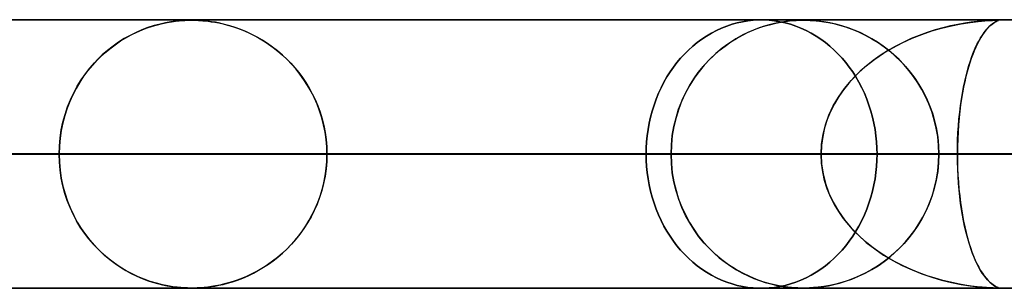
# Model space of a CAD drawing. Header units: millimetres. Extents: x -550 to 550, y -599 to 599.
# Tile 5 of 47: x -257 to -221, y 589 to 599. Entities that reach past the tile are written whole.
import ezdxf

# ---------------------------------------------------------------- set-up
doc = ezdxf.new("R2010")
doc.units = ezdxf.units.MM
doc.layers.add('HIDDEN', color=7, linetype='Continuous')
doc.layers.add('THICK', color=7, linetype='Continuous')

msp = doc.modelspace()

# ---------------------------------------------------------------- linework, layer by layer
at = {"layer": 'HIDDEN'}
for p, q in [((0, 598.99), (-451, 598.99)), ((-220.788, 598.98), (-433.2, 598.98)), ((-251.98, 598.838), (-252.202, 598.778)), ((-252.076, 598.813), (-251.893, 598.858)), ((-251.773, 598.884), (-251.98, 598.838)), ((-251.893, 598.858), (-251.718, 598.894)), ((-251.584, 598.918), (-251.773, 598.884)), ((-251.718, 598.894), (-251.554, 598.922)), ((-251.414, 598.942), (-251.584, 598.918)), ((-251.554, 598.922), (-251.404, 598.943)), ((-251.266, 598.958), (-251.414, 598.942)), ((-251.404, 598.943), (-251.268, 598.958)), ((-251.268, 598.958), (-251.152, 598.968)), ((-251.135, 598.969), (-251.266, 598.958)), ((-251.152, 598.968), (-251.06, 598.973)), ((-251.011, 598.976), (-251.135, 598.969)), ((-251.06, 598.973), (-250.985, 598.977)), ((-250.899, 598.979), (-251.011, 598.976)), ((-250.985, 598.977), (-250.92, 598.979)), ((-250.92, 598.979), (-250.859, 598.98)), ((-250.799, 598.98), (-250.899, 598.979)), ((-250.859, 598.98), (-250.8, 598.98)), ((-250.8, 598.98), (-250.743, 598.98)), ((-250.7, 598.979), (-250.799, 598.98)), ((-250.743, 598.98), (-250.684, 598.979)), ((-250.593, 598.976), (-250.7, 598.979)), ((-250.684, 598.979), (-250.621, 598.977)), ((-250.621, 598.977), (-250.552, 598.974)), ((-250.47, 598.969), (-250.593, 598.976)), ((-250.552, 598.974), (-250.475, 598.97)), ((-250.475, 598.97), (-250.39, 598.963)), ((-250.338, 598.958), (-250.47, 598.969)), ((-250.39, 598.963), (-250.295, 598.955)), ((-250.203, 598.944), (-250.338, 598.958)), ((-250.295, 598.955), (-250.189, 598.943)), ((-250.067, 598.926), (-250.203, 598.944)), ((-250.189, 598.943), (-250.069, 598.926)), ((-250.069, 598.926), (-249.935, 598.905)), ((-249.918, 598.902), (-250.067, 598.926)), ((-249.935, 598.905), (-249.788, 598.877)), ((-249.752, 598.869), (-249.918, 598.902)), ((-249.788, 598.877), (-249.63, 598.842)), ((-249.572, 598.827), (-249.752, 598.869)), ((-249.63, 598.842), (-249.461, 598.798)), ((-230.665, 598.828), (-230.467, 598.882)), ((-230.467, 598.882), (-230.665, 598.828)), ((-230.467, 598.882), (-230.268, 598.925)), ((-230.268, 598.925), (-230.467, 598.882)), ((-230.268, 598.925), (-230.069, 598.957)), ((-230.069, 598.957), (-230.268, 598.925)), ((-230.069, 598.957), (-229.871, 598.978)), ((-229.871, 598.978), (-230.069, 598.957)), ((-229.871, 598.978), (-229.675, 598.989)), ((-229.675, 598.989), (-229.871, 598.978)), ((-229.675, 598.989), (-229.481, 598.989)), ((-229.481, 598.989), (-229.675, 598.989)), ((0, 598.99), (-229.578, 598.99)), ((0, 598.99), (-229.578, 598.99)), ((-229.481, 598.989), (-229.284, 598.978)), ((-229.284, 598.978), (-229.481, 598.989)), ((-229.284, 598.978), (-229.086, 598.957)), ((-229.086, 598.957), (-229.284, 598.978)), ((-229.077, 598.862), (-229.279, 598.812)), ((-229.224, 598.827), (-229.027, 598.873)), ((-229.086, 598.957), (-228.887, 598.925)), ((-228.887, 598.925), (-229.086, 598.957)), ((-228.897, 598.898), (-229.077, 598.862)), ((-229.027, 598.873), (-228.842, 598.908)), ((-228.733, 598.926), (-228.897, 598.898)), ((-228.887, 598.925), (-228.687, 598.882)), ((-228.687, 598.882), (-228.887, 598.925)), ((-228.842, 598.908), (-228.673, 598.934)), ((-228.582, 598.946), (-228.733, 598.926)), ((-228.687, 598.882), (-228.489, 598.828)), ((-228.489, 598.828), (-228.687, 598.882)), ((-228.673, 598.934), (-228.522, 598.953)), ((-228.443, 598.96), (-228.582, 598.946)), ((-228.522, 598.953), (-228.389, 598.965)), ((-228.32, 598.97), (-228.443, 598.96)), ((-228.389, 598.965), (-228.273, 598.972)), ((-228.208, 598.976), (-228.32, 598.97)), ((-228.273, 598.972), (-228.172, 598.977)), ((-228.102, 598.979), (-228.208, 598.976)), ((-228.172, 598.977), (-228.082, 598.979)), ((-228, 598.98), (-228.102, 598.979)), ((-228.082, 598.979), (-227.998, 598.98)), ((-227.895, 598.979), (-228, 598.98)), ((-227.998, 598.98), (-227.92, 598.979)), ((-227.92, 598.979), (-227.838, 598.977)), ((-227.776, 598.975), (-227.895, 598.979)), ((-227.838, 598.977), (-227.749, 598.974)), ((-227.628, 598.966), (-227.776, 598.975)), ((-227.749, 598.974), (-227.647, 598.968)), ((-227.647, 598.968), (-227.532, 598.958)), ((-227.448, 598.949), (-227.628, 598.966)), ((-227.532, 598.958), (-227.399, 598.944)), ((-227.241, 598.922), (-227.448, 598.949)), ((-227.399, 598.944), (-227.246, 598.923)), ((-227.246, 598.923), (-227.07, 598.893)), ((-227.016, 598.883), (-227.241, 598.922)), ((-227.07, 598.893), (-226.876, 598.852)), ((-226.791, 598.832), (-227.016, 598.883)), ((-226.876, 598.852), (-226.664, 598.799)), ((-222.486, 598.775), (-222.126, 598.846)), ((-221.992, 598.869), (-222.254, 598.822)), ((-222.126, 598.846), (-221.786, 598.899)), ((-221.748, 598.905), (-221.992, 598.869)), ((-221.786, 598.899), (-221.486, 598.936)), ((-221.529, 598.931), (-221.748, 598.905)), ((-221.337, 598.95), (-221.529, 598.931)), ((-221.486, 598.936), (-221.238, 598.958)), ((-221.175, 598.963), (-221.337, 598.95)), ((-221.238, 598.958), (-221.063, 598.97)), ((-221.041, 598.971), (-221.175, 598.963)), ((-221.063, 598.97), (-220.953, 598.976)), ((-220.929, 598.976), (-221.041, 598.971)), ((-220.985, 598.824), (-220.922, 598.87)), ((-220.924, 598.869), (-220.972, 598.835)), ((-220.953, 598.976), (-220.882, 598.978)), ((-220.844, 598.979), (-220.929, 598.976)), ((-220.882, 598.897), (-220.924, 598.869)), ((-220.922, 598.87), (-220.865, 598.906)), ((-220.882, 598.978), (-220.828, 598.98)), ((-220.844, 598.919), (-220.882, 598.897)), ((-220.865, 598.906), (-220.816, 598.933)), ((-220.788, 598.98), (-220.844, 598.979)), ((-220.812, 598.936), (-220.844, 598.919)), ((-220.828, 598.98), (-220.788, 598.98)), ((-220.816, 598.933), (-220.778, 598.952)), ((-220.785, 598.948), (-220.812, 598.936)), ((-220.245, 598.98), (-220.789, 598.98)), ((-220.788, 598.98), (-220.786, 598.98)), ((-220.755, 598.979), (-220.788, 598.98)), ((-220.786, 598.98), (-220.784, 598.98)), ((-220.764, 598.958), (-220.785, 598.948)), ((-220.784, 598.98), (-220.783, 598.98)), ((-220.783, 598.98), (-220.781, 598.98)), ((-220.781, 598.98), (-220.779, 598.98)), ((-220.779, 598.98), (-220.777, 598.98)), ((-220.778, 598.952), (-220.751, 598.964)), ((-220.765, 598.98), (-220.746, 598.979)), ((-220.747, 598.966), (-220.764, 598.958)), ((-220.738, 598.977), (-220.755, 598.979)), ((-220.751, 598.964), (-220.737, 598.972)), ((-220.738, 598.972), (-220.747, 598.966)), ((-220.746, 598.979), (-220.737, 598.976)), ((-220.737, 598.972), (-220.738, 598.977)), ((-220.737, 598.976), (-220.738, 598.972)), ((-252.875, 598.524), (-253.095, 598.416)), ((-253.051, 598.438), (-252.85, 598.535)), ((-252.653, 598.62), (-252.875, 598.524)), ((-252.85, 598.535), (-252.652, 598.621)), ((-252.429, 598.705), (-252.653, 598.62)), ((-252.652, 598.621), (-252.456, 598.695)), ((-252.456, 598.695), (-252.264, 598.759)), ((-252.202, 598.778), (-252.429, 598.705)), ((-252.264, 598.759), (-252.076, 598.813)), ((-249.378, 598.774), (-249.572, 598.827)), ((-249.461, 598.798), (-249.281, 598.745)), ((-249.175, 598.71), (-249.378, 598.774)), ((-249.281, 598.745), (-249.093, 598.681)), ((-248.968, 598.634), (-249.175, 598.71)), ((-249.093, 598.681), (-248.897, 598.606)), ((-248.763, 598.549), (-248.968, 598.634)), ((-248.897, 598.606), (-248.697, 598.519)), ((-248.56, 598.454), (-248.763, 598.549)), ((-248.697, 598.519), (-248.5, 598.424)), ((-231.616, 598.392), (-231.433, 598.5)), ((-231.433, 598.5), (-231.616, 598.392)), ((-231.433, 598.5), (-231.246, 598.598)), ((-231.246, 598.598), (-231.433, 598.5)), ((-231.246, 598.598), (-231.055, 598.685)), ((-231.055, 598.685), (-231.246, 598.598)), ((-231.055, 598.685), (-230.861, 598.762)), ((-230.861, 598.762), (-231.055, 598.685)), ((-230.861, 598.762), (-230.665, 598.828)), ((-230.665, 598.828), (-230.861, 598.762)), ((-230.276, 598.425), (-230.06, 598.531)), ((-229.993, 598.561), (-230.257, 598.435)), ((-230.06, 598.531), (-229.846, 598.623)), ((-229.74, 598.664), (-229.993, 598.561)), ((-229.846, 598.623), (-229.635, 598.703)), ((-229.501, 598.747), (-229.74, 598.664)), ((-229.635, 598.703), (-229.427, 598.77)), ((-229.279, 598.812), (-229.501, 598.747)), ((-229.427, 598.77), (-229.224, 598.827)), ((-228.489, 598.828), (-228.291, 598.762)), ((-228.291, 598.762), (-228.489, 598.828)), ((-228.291, 598.762), (-228.097, 598.685)), ((-228.097, 598.685), (-228.291, 598.762)), ((-228.097, 598.685), (-227.905, 598.598)), ((-227.905, 598.598), (-228.097, 598.685)), ((-227.905, 598.598), (-227.717, 598.5)), ((-227.717, 598.5), (-227.905, 598.598)), ((-227.717, 598.5), (-227.533, 598.392)), ((-227.533, 598.392), (-227.717, 598.5)), ((-226.566, 598.771), (-226.791, 598.832)), ((-226.664, 598.799), (-226.436, 598.73)), ((-226.34, 598.698), (-226.566, 598.771)), ((-226.436, 598.73), (-226.196, 598.645)), ((-226.116, 598.614), (-226.34, 598.698)), ((-226.196, 598.645), (-225.945, 598.542)), ((-225.894, 598.518), (-226.116, 598.614)), ((-225.945, 598.542), (-225.697, 598.423)), ((-225.674, 598.411), (-225.894, 598.518)), ((-223.39, 598.524), (-223.688, 598.416)), ((-223.589, 598.453), (-223.22, 598.579)), ((-223.097, 598.617), (-223.39, 598.524)), ((-223.22, 598.579), (-222.852, 598.686)), ((-222.809, 598.697), (-223.097, 598.617)), ((-222.852, 598.686), (-222.486, 598.775)), ((-222.528, 598.765), (-222.809, 598.697)), ((-222.254, 598.822), (-222.528, 598.765)), ((-221.334, 598.429), (-221.265, 598.528)), ((-221.265, 598.528), (-221.33, 598.435)), ((-221.265, 598.528), (-221.195, 598.617)), ((-221.2, 598.61), (-221.265, 598.528)), ((-221.138, 598.681), (-221.2, 598.61)), ((-221.195, 598.617), (-221.124, 598.696)), ((-221.079, 598.742), (-221.138, 598.681)), ((-221.124, 598.696), (-221.054, 598.765)), ((-221.024, 598.792), (-221.079, 598.742)), ((-221.054, 598.765), (-220.985, 598.824)), ((-220.972, 598.835), (-221.024, 598.792)), ((-253.523, 598.162), (-253.731, 598.016)), ((-253.657, 598.069), (-253.455, 598.206)), ((-253.311, 598.295), (-253.523, 598.162)), ((-253.455, 598.206), (-253.253, 598.329)), ((-253.095, 598.416), (-253.311, 598.295)), ((-253.253, 598.329), (-253.051, 598.438)), ((-248.361, 598.35), (-248.56, 598.454)), ((-248.5, 598.424), (-248.307, 598.32)), ((-248.165, 598.236), (-248.361, 598.35)), ((-248.307, 598.32), (-248.12, 598.208)), ((-247.972, 598.112), (-248.165, 598.236)), ((-248.12, 598.208), (-247.937, 598.088)), ((-247.784, 597.979), (-247.972, 598.112)), ((-232.129, 598.013), (-231.964, 598.148)), ((-231.964, 598.148), (-232.129, 598.013)), ((-231.964, 598.148), (-231.793, 598.274)), ((-231.793, 598.274), (-231.964, 598.148)), ((-231.793, 598.274), (-231.616, 598.392)), ((-231.616, 598.392), (-231.793, 598.274)), ((-230.785, 598.119), (-231.032, 597.937)), ((-230.926, 598.018), (-230.71, 598.169)), ((-230.526, 598.285), (-230.785, 598.119)), ((-230.71, 598.169), (-230.493, 598.305)), ((-230.257, 598.435), (-230.526, 598.285)), ((-230.493, 598.305), (-230.276, 598.425)), ((-227.533, 598.392), (-227.355, 598.274)), ((-227.355, 598.274), (-227.533, 598.392)), ((-227.355, 598.274), (-227.183, 598.148)), ((-227.183, 598.148), (-227.355, 598.274)), ((-227.183, 598.148), (-227.017, 598.013)), ((-227.017, 598.013), (-227.183, 598.148)), ((-225.697, 598.423), (-225.456, 598.292)), ((-225.457, 598.292), (-225.674, 598.411)), ((-225.243, 598.161), (-225.457, 598.292)), ((-225.456, 598.292), (-225.224, 598.148)), ((-225.034, 598.017), (-225.243, 598.161)), ((-225.224, 598.148), (-225, 597.992)), ((-224.673, 597.956), (-224.318, 598.142)), ((-224.29, 598.156), (-224.586, 598.004)), ((-224.318, 598.142), (-223.956, 598.308)), ((-223.988, 598.294), (-224.29, 598.156)), ((-223.688, 598.416), (-223.988, 598.294)), ((-223.956, 598.308), (-223.589, 598.453)), ((-221.52, 598.105), (-221.58, 597.979)), ((-221.535, 598.075), (-221.469, 598.203)), ((-221.458, 598.223), (-221.52, 598.105)), ((-221.469, 598.203), (-221.402, 598.321)), ((-221.395, 598.333), (-221.458, 598.223)), ((-221.402, 598.321), (-221.334, 598.429)), ((-221.33, 598.435), (-221.395, 598.333)), ((-254.24, 597.582), (-254.051, 597.757)), ((-253.934, 597.857), (-254.131, 597.685)), ((-254.051, 597.757), (-253.856, 597.92)), ((-253.731, 598.016), (-253.934, 597.857)), ((-253.856, 597.92), (-253.657, 598.069)), ((-247.937, 598.088), (-247.759, 597.961)), ((-247.6, 597.836), (-247.784, 597.979)), ((-247.759, 597.961), (-247.587, 597.825)), ((-247.421, 597.683), (-247.6, 597.836)), ((-247.587, 597.825), (-247.42, 597.682)), ((-232.437, 597.72), (-232.287, 597.87)), ((-232.287, 597.87), (-232.437, 597.72)), ((-232.287, 597.87), (-232.129, 598.013)), ((-232.129, 598.013), (-232.287, 597.87)), ((-231.267, 597.741), (-231.489, 597.531)), ((-231.345, 597.671), (-231.138, 597.852)), ((-231.032, 597.937), (-231.267, 597.741)), ((-231.138, 597.852), (-230.926, 598.018)), ((-227.017, 598.013), (-226.857, 597.87)), ((-226.857, 597.87), (-227.017, 598.013)), ((-226.857, 597.87), (-226.706, 597.72)), ((-226.706, 597.72), (-226.857, 597.87)), ((-225.347, 597.524), (-225.017, 597.75)), ((-224.872, 597.841), (-225.145, 597.666)), ((-224.83, 597.862), (-225.034, 598.017)), ((-225.017, 597.75), (-224.673, 597.956)), ((-225, 597.992), (-224.785, 597.825)), ((-224.586, 598.004), (-224.872, 597.841)), ((-224.63, 597.694), (-224.83, 597.862)), ((-224.785, 597.825), (-224.579, 597.647)), ((-221.722, 597.633), (-221.661, 597.79)), ((-221.638, 597.845), (-221.695, 597.704)), ((-221.661, 597.79), (-221.599, 597.937)), ((-221.58, 597.979), (-221.638, 597.845)), ((-221.599, 597.937), (-221.535, 598.075)), ((-254.596, 597.195), (-254.422, 597.395)), ((-254.321, 597.501), (-254.501, 597.306)), ((-254.422, 597.395), (-254.24, 597.582)), ((-254.131, 597.685), (-254.321, 597.501)), ((-247.247, 597.52), (-247.421, 597.683)), ((-247.42, 597.682), (-247.259, 597.532)), ((-247.259, 597.532), (-247.105, 597.374)), ((-247.08, 597.347), (-247.247, 597.52)), ((-247.105, 597.374), (-246.956, 597.208)), ((-232.845, 597.233), (-232.715, 597.404)), ((-232.715, 597.404), (-232.845, 597.233)), ((-232.715, 597.404), (-232.579, 597.565)), ((-232.579, 597.565), (-232.715, 597.404)), ((-232.579, 597.565), (-232.437, 597.72)), ((-232.437, 597.72), (-232.579, 597.565)), ((-231.737, 597.261), (-231.545, 597.474)), ((-231.489, 597.531), (-231.697, 597.308)), ((-231.545, 597.474), (-231.345, 597.671)), ((-226.706, 597.72), (-226.562, 597.565)), ((-226.562, 597.565), (-226.706, 597.72)), ((-226.562, 597.565), (-226.425, 597.404)), ((-226.425, 597.404), (-226.562, 597.565)), ((-226.425, 597.404), (-226.294, 597.233)), ((-226.294, 597.233), (-226.425, 597.404)), ((-225.66, 597.279), (-225.347, 597.524)), ((-225.407, 597.48), (-225.655, 597.284)), ((-225.145, 597.666), (-225.407, 597.48)), ((-224.437, 597.512), (-224.63, 597.694)), ((-224.579, 597.647), (-224.383, 597.458)), ((-224.251, 597.318), (-224.437, 597.512)), ((-224.383, 597.458), (-224.197, 597.258)), ((-221.802, 597.398), (-221.853, 597.234)), ((-221.836, 597.29), (-221.78, 597.467)), ((-221.75, 597.555), (-221.802, 597.398)), ((-221.78, 597.467), (-221.722, 597.633)), ((-221.695, 597.704), (-221.75, 597.555)), ((-254.67, 597.102), (-254.828, 596.89)), ((-254.761, 596.983), (-254.596, 597.195)), ((-254.501, 597.306), (-254.67, 597.102)), ((-246.919, 597.163), (-247.08, 597.347)), ((-246.956, 597.208), (-246.813, 597.033)), ((-246.765, 596.97), (-246.919, 597.163)), ((-246.813, 597.033), (-246.677, 596.85)), ((-233.09, 596.865), (-232.971, 597.053)), ((-232.971, 597.053), (-233.09, 596.865)), ((-232.971, 597.053), (-232.845, 597.233)), ((-232.845, 597.233), (-232.971, 597.053)), ((-232.093, 596.791), (-231.92, 597.034)), ((-231.891, 597.072), (-232.072, 596.822)), ((-231.92, 597.034), (-231.737, 597.261)), ((-231.697, 597.308), (-231.891, 597.072)), ((-226.294, 597.233), (-226.167, 597.053)), ((-226.167, 597.053), (-226.294, 597.233)), ((-226.227, 596.733), (-225.954, 597.015)), ((-226.167, 597.053), (-226.047, 596.865)), ((-226.047, 596.865), (-226.167, 597.053)), ((-225.89, 597.076), (-226.11, 596.859)), ((-225.954, 597.015), (-225.66, 597.279)), ((-225.655, 597.284), (-225.89, 597.076)), ((-224.071, 597.11), (-224.251, 597.318)), ((-224.197, 597.258), (-224.021, 597.047)), ((-223.9, 596.887), (-224.071, 597.11)), ((-224.021, 597.047), (-223.855, 596.824)), ((-221.902, 597.062), (-221.948, 596.88)), ((-221.941, 596.907), (-221.89, 597.104)), ((-221.853, 597.234), (-221.902, 597.062)), ((-221.89, 597.104), (-221.836, 597.29)), ((-254.975, 596.668), (-255.111, 596.439)), ((-255.063, 596.523), (-254.917, 596.759)), ((-254.828, 596.89), (-254.975, 596.668)), ((-254.917, 596.759), (-254.761, 596.983)), ((-246.618, 596.765), (-246.765, 596.97)), ((-246.677, 596.85), (-246.546, 596.657)), ((-246.481, 596.551), (-246.618, 596.765)), ((-246.546, 596.657), (-246.423, 596.454)), ((-233.306, 596.465), (-233.202, 596.669)), ((-233.202, 596.669), (-233.306, 596.465)), ((-233.202, 596.669), (-233.09, 596.865)), ((-233.09, 596.865), (-233.202, 596.669)), ((-232.254, 596.532), (-232.093, 596.791)), ((-232.072, 596.822), (-232.239, 596.558)), ((-226.475, 596.433), (-226.227, 596.733)), ((-226.11, 596.859), (-226.316, 596.63)), ((-226.047, 596.865), (-225.934, 596.669)), ((-225.934, 596.669), (-226.047, 596.865)), ((-225.934, 596.669), (-225.828, 596.465)), ((-225.828, 596.465), (-225.934, 596.669)), ((-223.739, 596.651), (-223.9, 596.887)), ((-223.855, 596.824), (-223.698, 596.587)), ((-223.588, 596.401), (-223.739, 596.651)), ((-222.035, 596.487), (-221.99, 596.702)), ((-221.993, 596.689), (-222.035, 596.488)), ((-221.948, 596.88), (-221.993, 596.689)), ((-221.99, 596.702), (-221.941, 596.907)), ((-255.319, 596.017), (-255.197, 596.276)), ((-255.111, 596.439), (-255.234, 596.201)), ((-255.197, 596.276), (-255.063, 596.523)), ((-246.352, 596.328), (-246.481, 596.551)), ((-246.423, 596.454), (-246.307, 596.242)), ((-246.234, 596.095), (-246.352, 596.328)), ((-233.403, 596.256), (-233.306, 596.465)), ((-233.306, 596.465), (-233.403, 596.256)), ((-232.392, 596.279), (-232.529, 595.984)), ((-232.402, 596.258), (-232.254, 596.532)), ((-232.239, 596.558), (-232.392, 596.279)), ((-226.697, 596.117), (-226.475, 596.433)), ((-226.509, 596.389), (-226.687, 596.133)), ((-226.316, 596.63), (-226.509, 596.389)), ((-225.828, 596.465), (-225.73, 596.256)), ((-225.73, 596.256), (-225.828, 596.465)), ((-223.698, 596.587), (-223.553, 596.337)), ((-223.45, 596.138), (-223.588, 596.401)), ((-223.553, 596.337), (-223.421, 596.076)), ((-222.074, 596.277), (-222.111, 596.056)), ((-222.077, 596.264), (-222.035, 596.487)), ((-222.035, 596.488), (-222.074, 596.277)), ((-255.346, 595.954), (-255.446, 595.698)), ((-255.427, 595.748), (-255.319, 596.017)), ((-255.234, 596.201), (-255.346, 595.954)), ((-246.307, 596.242), (-246.2, 596.021)), ((-246.128, 595.853), (-246.234, 596.095)), ((-246.2, 596.021), (-246.102, 595.792)), ((-233.57, 595.82), (-233.491, 596.04)), ((-233.491, 596.04), (-233.57, 595.82)), ((-233.491, 596.04), (-233.403, 596.256)), ((-233.403, 596.256), (-233.491, 596.04)), ((-232.653, 595.665), (-232.536, 595.969)), ((-232.529, 595.984), (-232.649, 595.676)), ((-232.536, 595.969), (-232.402, 596.258)), ((-226.89, 595.786), (-226.697, 596.117)), ((-226.687, 596.133), (-226.848, 595.864)), ((-225.73, 596.256), (-225.641, 596.04)), ((-225.641, 596.04), (-225.73, 596.256)), ((-225.641, 596.04), (-225.561, 595.82)), ((-225.561, 595.82), (-225.641, 596.04)), ((-223.326, 595.862), (-223.45, 596.138)), ((-223.421, 596.076), (-223.302, 595.802)), ((-222.149, 595.795), (-222.115, 596.033)), ((-222.111, 596.056), (-222.145, 595.826)), ((-222.115, 596.033), (-222.077, 596.264)), ((-255.446, 595.698), (-255.533, 595.431)), ((-255.521, 595.47), (-255.427, 595.748)), ((-246.033, 595.604), (-246.128, 595.853)), ((-246.102, 595.792), (-246.015, 595.553)), ((-245.951, 595.347), (-246.033, 595.604)), ((-246.015, 595.553), (-245.94, 595.307)), ((-233.701, 595.369), (-233.641, 595.596)), ((-233.641, 595.596), (-233.701, 595.369)), ((-233.641, 595.596), (-233.57, 595.82)), ((-233.57, 595.82), (-233.641, 595.596)), ((-232.752, 595.348), (-232.653, 595.665)), ((-232.649, 595.676), (-232.75, 595.355)), ((-226.991, 595.581), (-227.113, 595.285)), ((-227.052, 595.441), (-226.89, 595.786)), ((-226.848, 595.864), (-226.991, 595.581)), ((-225.561, 595.82), (-225.489, 595.596)), ((-225.489, 595.596), (-225.561, 595.82)), ((-225.489, 595.596), (-225.428, 595.369)), ((-225.428, 595.369), (-225.489, 595.596)), ((-223.217, 595.573), (-223.326, 595.862)), ((-223.302, 595.802), (-223.199, 595.518)), ((-223.125, 595.273), (-223.217, 595.573)), ((-222.206, 595.297), (-222.18, 595.549)), ((-222.175, 595.586), (-222.202, 595.337)), ((-222.18, 595.549), (-222.149, 595.795)), ((-222.145, 595.826), (-222.175, 595.586)), ((-255.661, 594.89), (-255.599, 595.183)), ((-255.533, 595.431), (-255.606, 595.154)), ((-255.599, 595.183), (-255.521, 595.47)), ((-245.883, 595.082), (-245.951, 595.347)), ((-245.94, 595.307), (-245.876, 595.055)), ((-233.753, 595.139), (-233.701, 595.369)), ((-233.701, 595.369), (-233.753, 595.139)), ((-232.831, 595.019), (-232.752, 595.348)), ((-232.75, 595.355), (-232.83, 595.023)), ((-227.113, 595.285), (-227.212, 594.975)), ((-227.18, 595.085), (-227.052, 595.441)), ((-225.428, 595.369), (-225.376, 595.139)), ((-225.376, 595.139), (-225.428, 595.369)), ((-223.199, 595.518), (-223.113, 595.225)), ((-223.051, 594.961), (-223.125, 595.273)), ((-223.113, 595.225), (-223.044, 594.924)), ((-222.227, 595.04), (-222.206, 595.297)), ((-222.202, 595.337), (-222.224, 595.081)), ((-255.664, 594.87), (-255.707, 594.58)), ((-255.705, 594.593), (-255.661, 594.89)), ((-255.606, 595.154), (-255.664, 594.87)), ((-245.829, 594.812), (-245.883, 595.082)), ((-245.876, 595.055), (-245.826, 594.796)), ((-245.79, 594.54), (-245.829, 594.812)), ((-233.827, 594.677), (-233.795, 594.908)), ((-233.795, 594.908), (-233.827, 594.677)), ((-233.795, 594.908), (-233.753, 595.139)), ((-233.753, 595.139), (-233.795, 594.908)), ((-232.83, 595.023), (-232.889, 594.684)), ((-232.889, 594.683), (-232.831, 595.019)), ((-227.212, 594.975), (-227.286, 594.653)), ((-227.272, 594.724), (-227.18, 595.085)), ((-225.376, 595.139), (-225.333, 594.908)), ((-225.333, 594.908), (-225.376, 595.139)), ((-225.333, 594.908), (-225.301, 594.677)), ((-225.301, 594.677), (-225.333, 594.908)), ((-222.998, 594.642), (-223.051, 594.961)), ((-223.044, 594.924), (-222.994, 594.617)), ((-222.242, 594.817), (-222.255, 594.547)), ((-222.244, 594.779), (-222.227, 595.04)), ((-222.224, 595.081), (-222.242, 594.817)), ((-255.732, 594.293), (-255.705, 594.593)), ((-255.707, 594.58), (-255.732, 594.287)), ((-245.826, 594.796), (-245.789, 594.531)), ((-245.767, 594.265), (-245.79, 594.54)), ((-245.789, 594.531), (-245.767, 594.262)), ((-233.863, 594.217), (-233.849, 594.446)), ((-233.849, 594.446), (-233.863, 594.217)), ((-233.849, 594.446), (-233.827, 594.677)), ((-233.827, 594.677), (-233.849, 594.446)), ((-232.889, 594.684), (-232.924, 594.339)), ((-232.924, 594.339), (-232.889, 594.683)), ((-227.286, 594.653), (-227.331, 594.323)), ((-227.328, 594.358), (-227.272, 594.724)), ((-225.301, 594.677), (-225.278, 594.446)), ((-225.278, 594.446), (-225.301, 594.677)), ((-225.278, 594.446), (-225.264, 594.217)), ((-225.264, 594.217), (-225.278, 594.446)), ((-222.965, 594.318), (-222.998, 594.642)), ((-222.994, 594.617), (-222.964, 594.304)), ((-222.255, 594.547), (-222.263, 594.27)), ((-222.263, 594.253), (-222.256, 594.516)), ((-222.256, 594.516), (-222.244, 594.779)), ((-255.741, 593.99), (-255.732, 594.293)), ((-255.732, 594.287), (-255.741, 593.99)), ((-245.759, 593.99), (-245.767, 594.265)), ((-245.767, 594.262), (-245.759, 593.99)), ((-233.867, 593.99), (-233.863, 594.217)), ((-233.863, 594.217), (-233.867, 593.99)), ((-232.936, 593.99), (-232.924, 594.339)), ((-232.924, 594.339), (-232.936, 593.99)), ((-227.346, 593.99), (-227.328, 594.358)), ((-227.331, 594.323), (-227.346, 593.99)), ((-225.264, 594.217), (-225.26, 593.99)), ((-225.26, 593.99), (-225.264, 594.217)), ((-222.954, 593.99), (-222.965, 594.318)), ((-222.964, 594.304), (-222.954, 593.99)), ((-222.263, 594.27), (-222.265, 593.99)), ((-222.265, 593.99), (-222.263, 594.253)), ((-227.346, 593.99), (-438.161, 593.99)), ((-438.161, 593.99), (-227.346, 593.99)), ((-428.181, 593.99), (-222.265, 593.99)), ((-222.265, 593.99), (-428.181, 593.99)), ((-215.739, 593.99), (-415.36, 593.99)), ((-415.36, 593.99), (-215.739, 593.99)), ((-405.379, 593.99), (-210.658, 593.99)), ((-210.658, 593.99), (-405.379, 593.99)), ((-204.132, 593.99), (-392.558, 593.99)), ((-392.558, 593.99), (-204.132, 593.99)), ((-382.577, 593.99), (-199.051, 593.99)), ((-199.051, 593.99), (-382.577, 593.99)), ((-192.525, 593.99), (-369.756, 593.99)), ((-369.756, 593.99), (-192.525, 593.99)), ((-359.775, 593.99), (-187.444, 593.99)), ((-187.444, 593.99), (-359.775, 593.99)), ((-180.918, 593.99), (-346.954, 593.99)), ((-346.954, 593.99), (-180.918, 593.99)), ((-336.973, 593.99), (-175.837, 593.99)), ((-175.837, 593.99), (-336.973, 593.99)), ((-169.31, 593.99), (-324.151, 593.99)), ((-324.151, 593.99), (-169.31, 593.99)), ((-314.17, 593.99), (-164.229, 593.99)), ((-164.229, 593.99), (-314.17, 593.99)), ((-157.703, 593.99), (-301.349, 593.99)), ((-301.349, 593.99), (-157.703, 593.99)), ((-291.367, 593.99), (-152.622, 593.99)), ((-152.622, 593.99), (-291.367, 593.99)), ((-146.095, 593.99), (-278.545, 593.99)), ((-278.545, 593.99), (-146.095, 593.99)), ((-268.563, 593.99), (-141.014, 593.99)), ((-141.014, 593.99), (-268.563, 593.99)), ((-255.741, 593.99), (-268.563, 593.99)), ((-268.563, 593.99), (-255.741, 593.99)), ((-255.741, 593.99), (-255.732, 593.687)), ((-134.487, 593.99), (-255.741, 593.99)), ((-255.741, 593.99), (-134.487, 593.99)), ((-255.732, 593.689), (-255.741, 593.99)), ((-245.767, 593.715), (-245.79, 593.44)), ((-245.789, 593.449), (-245.767, 593.718)), ((-245.767, 593.718), (-245.759, 593.99)), ((-245.759, 593.99), (-245.767, 593.715)), ((-245.759, 593.99), (-129.405, 593.99)), ((-129.405, 593.99), (-245.759, 593.99)), ((-232.936, 593.99), (-245.759, 593.99)), ((-245.759, 593.99), (-232.936, 593.99)), ((-233.863, 593.763), (-233.867, 593.99)), ((-233.867, 593.99), (-233.863, 593.763)), ((-227.346, 593.99), (-233.867, 593.99)), ((-233.867, 593.99), (-227.346, 593.99)), ((-233.849, 593.534), (-233.863, 593.763)), ((-233.863, 593.763), (-233.849, 593.534)), ((-232.936, 593.99), (-232.924, 593.641)), ((-122.878, 593.99), (-232.936, 593.99)), ((-232.936, 593.99), (-122.878, 593.99)), ((-232.924, 593.642), (-232.936, 593.99)), ((-227.331, 593.657), (-227.346, 593.99)), ((-227.346, 593.99), (-227.328, 593.622)), ((-225.264, 593.763), (-225.278, 593.534)), ((-225.278, 593.534), (-225.264, 593.763)), ((-225.26, 593.99), (-225.264, 593.763)), ((-225.264, 593.763), (-225.26, 593.99)), ((-225.26, 593.99), (-218.739, 593.99)), ((-218.739, 593.99), (-225.26, 593.99)), ((-222.954, 593.99), (-222.965, 593.662)), ((-222.964, 593.676), (-222.954, 593.99)), ((-222.954, 593.99), (-117.797, 593.99)), ((-117.797, 593.99), (-222.954, 593.99)), ((-210.131, 593.99), (-222.954, 593.99)), ((-222.954, 593.99), (-210.131, 593.99)), ((-222.265, 593.99), (-222.263, 593.727)), ((-222.263, 593.711), (-222.265, 593.99)), ((-215.739, 593.99), (-222.265, 593.99)), ((-222.265, 593.99), (-215.739, 593.99)), ((-222.263, 593.727), (-222.256, 593.464)), ((-222.255, 593.435), (-222.263, 593.711)), ((-255.706, 593.39), (-255.732, 593.689)), ((-255.732, 593.687), (-255.705, 593.387)), ((-255.662, 593.096), (-255.706, 593.39)), ((-255.705, 593.387), (-255.661, 593.09)), ((-245.79, 593.44), (-245.829, 593.168)), ((-245.826, 593.184), (-245.789, 593.449)), ((-233.827, 593.303), (-233.849, 593.534)), ((-233.849, 593.534), (-233.827, 593.303)), ((-232.889, 593.298), (-232.924, 593.642)), ((-232.924, 593.641), (-232.889, 593.297)), ((-227.286, 593.327), (-227.331, 593.657)), ((-227.328, 593.622), (-227.272, 593.257)), ((-225.278, 593.534), (-225.301, 593.303)), ((-225.301, 593.303), (-225.278, 593.534)), ((-222.998, 593.338), (-223.051, 593.019)), ((-223.044, 593.056), (-222.994, 593.363)), ((-222.965, 593.662), (-222.998, 593.338)), ((-222.994, 593.363), (-222.964, 593.676)), ((-222.256, 593.464), (-222.244, 593.201)), ((-222.242, 593.166), (-222.255, 593.435)), ((-255.602, 592.807), (-255.662, 593.096)), ((-255.661, 593.09), (-255.599, 592.797)), ((-245.829, 593.168), (-245.883, 592.898)), ((-245.876, 592.925), (-245.826, 593.184)), ((-233.795, 593.072), (-233.827, 593.303)), ((-233.827, 593.303), (-233.795, 593.072)), ((-233.753, 592.841), (-233.795, 593.072)), ((-233.795, 593.072), (-233.753, 592.841)), ((-232.831, 592.959), (-232.889, 593.298)), ((-232.889, 593.297), (-232.831, 592.961)), ((-227.212, 593.005), (-227.286, 593.327)), ((-227.272, 593.257), (-227.18, 592.895)), ((-227.113, 592.695), (-227.212, 593.005)), ((-225.333, 593.072), (-225.376, 592.841)), ((-225.376, 592.841), (-225.333, 593.072)), ((-225.301, 593.303), (-225.333, 593.072)), ((-225.333, 593.072), (-225.301, 593.303)), ((-223.051, 593.019), (-223.125, 592.707)), ((-223.113, 592.755), (-223.044, 593.056)), ((-222.244, 593.201), (-222.227, 592.94)), ((-222.224, 592.904), (-222.242, 593.166)), ((-255.526, 592.526), (-255.602, 592.807)), ((-255.599, 592.797), (-255.521, 592.51)), ((-245.951, 592.633), (-246.033, 592.376)), ((-246.015, 592.427), (-245.94, 592.673)), ((-245.883, 592.898), (-245.951, 592.633)), ((-245.94, 592.673), (-245.876, 592.925)), ((-233.701, 592.611), (-233.753, 592.841)), ((-233.753, 592.841), (-233.701, 592.611)), ((-233.641, 592.384), (-233.701, 592.611)), ((-233.701, 592.611), (-233.641, 592.384)), ((-232.831, 592.961), (-232.752, 592.632)), ((-232.751, 592.628), (-232.831, 592.959)), ((-232.752, 592.632), (-232.653, 592.315)), ((-232.65, 592.308), (-232.751, 592.628)), ((-227.18, 592.895), (-227.052, 592.54)), ((-226.991, 592.398), (-227.113, 592.695)), ((-225.428, 592.611), (-225.489, 592.384)), ((-225.489, 592.384), (-225.428, 592.611)), ((-225.376, 592.841), (-225.428, 592.611)), ((-225.428, 592.611), (-225.376, 592.841)), ((-223.125, 592.707), (-223.217, 592.407)), ((-223.199, 592.462), (-223.113, 592.755)), ((-222.227, 592.94), (-222.206, 592.683)), ((-222.202, 592.649), (-222.224, 592.904)), ((-222.206, 592.683), (-222.18, 592.431)), ((-222.176, 592.401), (-222.202, 592.649)), ((-255.436, 592.256), (-255.526, 592.526)), ((-255.521, 592.51), (-255.427, 592.232)), ((-255.333, 591.997), (-255.436, 592.256)), ((-255.427, 592.232), (-255.319, 591.963)), ((-246.033, 592.376), (-246.128, 592.127)), ((-246.102, 592.188), (-246.015, 592.427)), ((-233.57, 592.16), (-233.641, 592.384)), ((-233.641, 592.384), (-233.57, 592.16)), ((-232.653, 592.315), (-232.536, 592.011)), ((-232.531, 592), (-232.65, 592.308)), ((-227.052, 592.54), (-226.891, 592.195)), ((-226.848, 592.116), (-226.991, 592.398)), ((-225.489, 592.384), (-225.561, 592.16)), ((-225.561, 592.16), (-225.489, 592.384)), ((-223.217, 592.407), (-223.326, 592.118)), ((-223.302, 592.178), (-223.199, 592.462)), ((-222.18, 592.431), (-222.149, 592.185)), ((-222.146, 592.162), (-222.176, 592.401)), ((-255.218, 591.747), (-255.333, 591.997)), ((-255.319, 591.963), (-255.197, 591.704)), ((-246.234, 591.885), (-246.352, 591.652)), ((-246.307, 591.738), (-246.2, 591.959)), ((-246.128, 592.127), (-246.234, 591.885)), ((-246.2, 591.959), (-246.102, 592.188)), ((-233.491, 591.94), (-233.57, 592.16)), ((-233.57, 592.16), (-233.491, 591.94)), ((-233.403, 591.724), (-233.491, 591.94)), ((-233.491, 591.94), (-233.403, 591.724)), ((-232.536, 592.011), (-232.402, 591.722)), ((-232.394, 591.706), (-232.531, 592)), ((-226.891, 592.195), (-226.698, 591.863)), ((-226.687, 591.847), (-226.848, 592.116)), ((-225.641, 591.94), (-225.73, 591.724)), ((-225.73, 591.724), (-225.641, 591.94)), ((-225.561, 592.16), (-225.641, 591.94)), ((-225.641, 591.94), (-225.561, 592.16)), ((-223.553, 591.643), (-223.421, 591.904)), ((-223.326, 592.118), (-223.45, 591.842)), ((-223.421, 591.904), (-223.302, 592.178)), ((-222.149, 592.185), (-222.115, 591.947)), ((-222.113, 591.932), (-222.146, 592.162)), ((-222.115, 591.947), (-222.077, 591.716)), ((-222.076, 591.712), (-222.113, 591.932)), ((-255.091, 591.507), (-255.218, 591.747)), ((-255.197, 591.704), (-255.063, 591.457)), ((-254.952, 591.274), (-255.091, 591.507)), ((-246.546, 591.323), (-246.423, 591.526)), ((-246.352, 591.652), (-246.481, 591.429)), ((-246.423, 591.526), (-246.307, 591.738)), ((-233.306, 591.515), (-233.403, 591.724)), ((-233.403, 591.724), (-233.306, 591.515)), ((-233.202, 591.311), (-233.306, 591.515)), ((-233.306, 591.515), (-233.202, 591.311)), ((-232.402, 591.722), (-232.254, 591.448)), ((-232.242, 591.427), (-232.394, 591.706)), ((-226.698, 591.863), (-226.476, 591.547)), ((-226.509, 591.591), (-226.687, 591.847)), ((-226.316, 591.35), (-226.509, 591.591)), ((-226.476, 591.547), (-226.227, 591.248)), ((-225.828, 591.515), (-225.934, 591.311)), ((-225.934, 591.311), (-225.828, 591.515)), ((-225.73, 591.724), (-225.828, 591.515)), ((-225.828, 591.515), (-225.73, 591.724)), ((-223.588, 591.579), (-223.739, 591.329)), ((-223.698, 591.393), (-223.553, 591.643)), ((-223.45, 591.842), (-223.588, 591.579)), ((-222.077, 591.716), (-222.035, 591.493)), ((-222.037, 591.501), (-222.076, 591.712)), ((-221.995, 591.3), (-222.037, 591.501)), ((-255.063, 591.457), (-254.917, 591.221)), ((-254.8, 591.051), (-254.952, 591.274)), ((-254.917, 591.221), (-254.761, 590.997)), ((-246.618, 591.215), (-246.765, 591.01)), ((-246.677, 591.13), (-246.546, 591.323)), ((-246.481, 591.429), (-246.618, 591.215)), ((-233.09, 591.115), (-233.202, 591.311)), ((-233.202, 591.311), (-233.09, 591.115)), ((-232.254, 591.448), (-232.093, 591.189)), ((-232.075, 591.163), (-232.242, 591.427)), ((-232.093, 591.189), (-231.92, 590.946)), ((-231.895, 590.914), (-232.075, 591.163)), ((-226.11, 591.121), (-226.316, 591.35)), ((-226.227, 591.248), (-225.955, 590.966)), ((-225.934, 591.311), (-226.047, 591.115)), ((-226.047, 591.115), (-225.934, 591.311)), ((-224.021, 590.933), (-223.855, 591.156)), ((-223.739, 591.329), (-223.9, 591.093)), ((-223.855, 591.156), (-223.698, 591.393)), ((-222.035, 591.493), (-221.99, 591.278)), ((-221.951, 591.11), (-221.995, 591.3)), ((-221.99, 591.278), (-221.941, 591.073)), ((-254.638, 590.836), (-254.8, 591.051)), ((-254.761, 590.997), (-254.596, 590.785)), ((-254.463, 590.631), (-254.638, 590.836)), ((-254.596, 590.785), (-254.422, 590.585)), ((-247.105, 590.606), (-246.956, 590.772)), ((-246.919, 590.817), (-247.08, 590.633)), ((-246.956, 590.772), (-246.813, 590.947)), ((-246.765, 591.01), (-246.919, 590.817)), ((-246.813, 590.947), (-246.677, 591.13)), ((-232.971, 590.927), (-233.09, 591.115)), ((-233.09, 591.115), (-232.971, 590.927)), ((-232.845, 590.747), (-232.971, 590.927)), ((-232.971, 590.927), (-232.845, 590.747)), ((-231.92, 590.946), (-231.737, 590.719)), ((-231.702, 590.678), (-231.895, 590.914)), ((-226.167, 590.927), (-226.294, 590.747)), ((-226.294, 590.747), (-226.167, 590.927)), ((-226.047, 591.115), (-226.167, 590.927)), ((-226.167, 590.927), (-226.047, 591.115)), ((-225.89, 590.904), (-226.11, 591.121)), ((-225.955, 590.966), (-225.661, 590.702)), ((-225.655, 590.696), (-225.89, 590.904)), ((-224.071, 590.87), (-224.251, 590.662)), ((-224.197, 590.722), (-224.021, 590.933)), ((-223.9, 591.093), (-224.071, 590.87)), ((-221.904, 590.929), (-221.951, 591.11)), ((-221.941, 591.073), (-221.89, 590.876)), ((-221.856, 590.756), (-221.904, 590.929)), ((-221.89, 590.876), (-221.836, 590.69)), ((-254.278, 590.435), (-254.463, 590.631)), ((-254.422, 590.585), (-254.24, 590.398)), ((-254.083, 590.251), (-254.278, 590.435)), ((-254.24, 590.398), (-254.051, 590.223)), ((-247.247, 590.46), (-247.421, 590.297)), ((-247.42, 590.298), (-247.259, 590.448)), ((-247.259, 590.448), (-247.105, 590.606)), ((-247.08, 590.633), (-247.247, 590.46)), ((-232.715, 590.576), (-232.845, 590.747)), ((-232.845, 590.747), (-232.715, 590.576)), ((-232.579, 590.415), (-232.715, 590.576)), ((-232.715, 590.576), (-232.579, 590.415)), ((-232.437, 590.26), (-232.579, 590.415)), ((-232.579, 590.415), (-232.437, 590.26)), ((-231.737, 590.719), (-231.545, 590.506)), ((-231.495, 590.455), (-231.702, 590.678)), ((-231.545, 590.506), (-231.345, 590.309)), ((-231.274, 590.245), (-231.495, 590.455)), ((-226.562, 590.415), (-226.706, 590.26)), ((-226.706, 590.26), (-226.562, 590.415)), ((-226.425, 590.576), (-226.562, 590.415)), ((-226.562, 590.415), (-226.425, 590.576)), ((-226.294, 590.747), (-226.425, 590.576)), ((-226.425, 590.576), (-226.294, 590.747)), ((-225.661, 590.702), (-225.348, 590.457)), ((-225.407, 590.5), (-225.655, 590.696)), ((-225.145, 590.314), (-225.407, 590.5)), ((-225.348, 590.457), (-225.018, 590.231)), ((-224.437, 590.468), (-224.63, 590.286)), ((-224.579, 590.333), (-224.383, 590.522)), ((-224.251, 590.662), (-224.437, 590.468)), ((-224.383, 590.522), (-224.197, 590.722)), ((-221.806, 590.592), (-221.856, 590.756)), ((-221.836, 590.69), (-221.78, 590.513)), ((-221.754, 590.436), (-221.806, 590.592)), ((-221.78, 590.513), (-221.722, 590.347)), ((-221.699, 590.287), (-221.754, 590.436)), ((-253.881, 590.08), (-254.083, 590.251)), ((-254.051, 590.223), (-253.856, 590.06)), ((-253.673, 589.922), (-253.881, 590.08)), ((-253.856, 590.06), (-253.657, 589.911)), ((-247.6, 590.144), (-247.784, 590.001)), ((-247.759, 590.019), (-247.587, 590.155)), ((-247.421, 590.297), (-247.6, 590.144)), ((-247.587, 590.155), (-247.42, 590.298)), ((-232.287, 590.11), (-232.437, 590.26)), ((-232.437, 590.26), (-232.287, 590.11)), ((-232.129, 589.968), (-232.287, 590.11)), ((-232.287, 590.11), (-232.129, 589.968)), ((-231.345, 590.309), (-231.138, 590.128)), ((-231.04, 590.049), (-231.274, 590.245)), ((-231.138, 590.128), (-230.926, 589.962)), ((-230.794, 589.867), (-231.04, 590.049)), ((-226.857, 590.11), (-227.017, 589.968)), ((-227.017, 589.968), (-226.857, 590.11)), ((-226.706, 590.26), (-226.857, 590.11)), ((-226.857, 590.11), (-226.706, 590.26)), ((-224.872, 590.139), (-225.145, 590.314)), ((-224.83, 590.118), (-225.034, 589.963)), ((-225.018, 590.231), (-224.674, 590.025)), ((-225, 589.988), (-224.785, 590.155)), ((-224.586, 589.976), (-224.872, 590.139)), ((-224.63, 590.286), (-224.83, 590.118)), ((-224.785, 590.155), (-224.579, 590.333)), ((-221.722, 590.347), (-221.661, 590.19)), ((-221.643, 590.146), (-221.699, 590.287)), ((-221.661, 590.19), (-221.599, 590.043)), ((-221.585, 590.012), (-221.643, 590.146)), ((-221.599, 590.043), (-221.535, 589.905)), ((-253.461, 589.777), (-253.673, 589.922)), ((-253.657, 589.911), (-253.455, 589.774)), ((-253.243, 589.646), (-253.461, 589.777)), ((-253.455, 589.774), (-253.253, 589.651)), ((-248.165, 589.744), (-248.361, 589.63)), ((-248.307, 589.66), (-248.12, 589.772)), ((-247.972, 589.868), (-248.165, 589.744)), ((-248.12, 589.772), (-247.937, 589.892)), ((-247.784, 590.001), (-247.972, 589.868)), ((-247.937, 589.892), (-247.759, 590.019)), ((-231.964, 589.832), (-232.129, 589.968)), ((-232.129, 589.968), (-231.964, 589.832)), ((-231.793, 589.706), (-231.964, 589.832)), ((-231.964, 589.832), (-231.793, 589.706)), ((-231.616, 589.588), (-231.793, 589.706)), ((-231.793, 589.706), (-231.616, 589.588)), ((-230.926, 589.962), (-230.71, 589.811)), ((-230.536, 589.701), (-230.794, 589.867)), ((-230.71, 589.811), (-230.493, 589.675)), ((-230.267, 589.551), (-230.536, 589.701)), ((-230.493, 589.675), (-230.276, 589.555)), ((-227.355, 589.706), (-227.533, 589.588)), ((-227.533, 589.588), (-227.355, 589.706)), ((-227.183, 589.832), (-227.355, 589.706)), ((-227.355, 589.706), (-227.183, 589.832)), ((-227.017, 589.968), (-227.183, 589.832)), ((-227.183, 589.832), (-227.017, 589.968)), ((-225.697, 589.557), (-225.456, 589.689)), ((-225.457, 589.688), (-225.674, 589.569)), ((-225.243, 589.819), (-225.457, 589.688)), ((-225.456, 589.689), (-225.224, 589.832)), ((-225.034, 589.963), (-225.243, 589.819)), ((-225.224, 589.832), (-225, 589.988)), ((-224.674, 590.025), (-224.32, 589.839)), ((-224.29, 589.824), (-224.586, 589.976)), ((-224.32, 589.839), (-223.957, 589.673)), ((-223.988, 589.686), (-224.29, 589.824)), ((-223.688, 589.564), (-223.988, 589.686)), ((-223.957, 589.673), (-223.591, 589.527)), ((-221.525, 589.886), (-221.585, 590.012)), ((-221.535, 589.905), (-221.469, 589.778)), ((-221.464, 589.768), (-221.525, 589.886)), ((-221.469, 589.778), (-221.402, 589.659)), ((-221.401, 589.658), (-221.464, 589.768)), ((-253.253, 589.651), (-253.051, 589.542)), ((-253.022, 589.527), (-253.243, 589.646)), ((-253.051, 589.542), (-252.85, 589.445)), ((-252.798, 589.421), (-253.022, 589.527)), ((-252.85, 589.445), (-252.652, 589.359)), ((-252.572, 589.328), (-252.798, 589.421)), ((-252.652, 589.359), (-252.456, 589.285)), ((-252.343, 589.246), (-252.572, 589.328)), ((-249.281, 589.235), (-249.093, 589.299)), ((-248.968, 589.346), (-249.175, 589.27)), ((-249.093, 589.299), (-248.897, 589.374)), ((-248.763, 589.431), (-248.968, 589.346)), ((-248.897, 589.374), (-248.697, 589.461)), ((-248.56, 589.526), (-248.763, 589.431)), ((-248.697, 589.461), (-248.5, 589.556)), ((-248.361, 589.63), (-248.56, 589.526)), ((-248.5, 589.556), (-248.307, 589.66)), ((-231.433, 589.48), (-231.616, 589.588)), ((-231.616, 589.588), (-231.433, 589.48)), ((-231.246, 589.382), (-231.433, 589.48)), ((-231.433, 589.48), (-231.246, 589.382)), ((-231.055, 589.295), (-231.246, 589.382)), ((-231.246, 589.382), (-231.055, 589.295)), ((-230.276, 589.555), (-230.06, 589.449)), ((-230.004, 589.424), (-230.267, 589.551)), ((-230.06, 589.449), (-229.846, 589.357)), ((-229.751, 589.32), (-230.004, 589.424)), ((-229.846, 589.357), (-229.635, 589.277)), ((-229.512, 589.236), (-229.751, 589.32)), ((-227.905, 589.382), (-228.097, 589.295)), ((-228.097, 589.295), (-227.905, 589.382)), ((-227.717, 589.48), (-227.905, 589.382)), ((-227.905, 589.382), (-227.717, 589.48)), ((-227.533, 589.588), (-227.717, 589.48)), ((-227.717, 589.48), (-227.533, 589.588)), ((-226.436, 589.25), (-226.196, 589.335)), ((-226.116, 589.366), (-226.34, 589.282)), ((-226.196, 589.335), (-225.945, 589.438)), ((-225.894, 589.462), (-226.116, 589.366)), ((-225.945, 589.438), (-225.697, 589.557)), ((-225.674, 589.569), (-225.894, 589.462)), ((-223.39, 589.456), (-223.688, 589.564)), ((-223.591, 589.527), (-223.222, 589.401)), ((-223.097, 589.363), (-223.39, 589.456)), ((-223.222, 589.401), (-222.854, 589.295)), ((-222.809, 589.283), (-223.097, 589.363)), ((-221.402, 589.659), (-221.334, 589.551)), ((-221.337, 589.556), (-221.401, 589.658)), ((-221.272, 589.462), (-221.337, 589.556)), ((-221.334, 589.551), (-221.265, 589.452)), ((-221.208, 589.379), (-221.272, 589.462)), ((-221.265, 589.452), (-221.195, 589.363)), ((-221.145, 589.307), (-221.208, 589.379)), ((-221.195, 589.363), (-221.124, 589.284)), ((-221.086, 589.245), (-221.145, 589.307)), ((0, 588.99), (-451, 588.99)), ((-433.2, 589), (-220.788, 589)), ((-433.2, 589), (-220.789, 589)), ((-410.4, 589), (-209.183, 589)), ((-387.6, 589), (-197.576, 589)), ((-364.8, 589), (-185.97, 589)), ((-342, 589), (-174.364, 589)), ((-319.2, 589), (-162.758, 589)), ((-296.4, 589), (-151.152, 589)), ((-273.6, 589), (-139.546, 589)), ((-252.456, 589.285), (-252.264, 589.221)), ((-252.113, 589.177), (-252.343, 589.246)), ((-252.264, 589.221), (-252.076, 589.167)), ((-251.893, 589.122), (-252.113, 589.177)), ((-252.076, 589.167), (-251.893, 589.122)), ((-251.893, 589.122), (-251.718, 589.086)), ((-251.689, 589.08), (-251.893, 589.122)), ((-251.718, 589.086), (-251.554, 589.058)), ((-251.505, 589.05), (-251.689, 589.08)), ((-251.554, 589.058), (-251.404, 589.037)), ((-251.342, 589.03), (-251.505, 589.05)), ((-251.404, 589.037), (-251.268, 589.022)), ((-251.202, 589.016), (-251.342, 589.03)), ((-251.268, 589.022), (-251.152, 589.013)), ((-251.073, 589.008), (-251.202, 589.016)), ((-251.152, 589.013), (-251.06, 589.007)), ((-250.952, 589.002), (-251.073, 589.008)), ((-251.06, 589.007), (-250.985, 589.003)), ((-250.985, 589.003), (-250.92, 589.001)), ((-250.845, 589), (-250.952, 589.002)), ((-250.92, 589.001), (-250.859, 589)), ((-250.859, 589), (-250.8, 589)), ((-250.824, 589), (-250.829, 589)), ((-250.819, 589), (-250.824, 589)), ((-250.814, 589), (-250.819, 589)), ((-250.809, 589), (-250.814, 589)), ((-250.804, 589), (-250.809, 589)), ((-250.799, 589), (-250.804, 589)), ((-250.8, 589), (-250.743, 589)), ((-250.8, 589), (-127.939, 589)), ((-250.7, 589.001), (-250.799, 589)), ((-250.743, 589), (-250.684, 589.001)), ((-250.593, 589.004), (-250.7, 589.001)), ((-250.684, 589.001), (-250.621, 589.003)), ((-250.621, 589.003), (-250.552, 589.006)), ((-250.47, 589.011), (-250.593, 589.004)), ((-250.552, 589.006), (-250.475, 589.01)), ((-250.475, 589.01), (-250.39, 589.017)), ((-250.338, 589.021), (-250.47, 589.011)), ((-250.39, 589.017), (-250.295, 589.026)), ((-250.203, 589.036), (-250.338, 589.021)), ((-250.295, 589.026), (-250.189, 589.037)), ((-250.067, 589.054), (-250.203, 589.036)), ((-250.189, 589.037), (-250.069, 589.054)), ((-250.069, 589.054), (-249.935, 589.075)), ((-249.918, 589.078), (-250.067, 589.054)), ((-249.935, 589.075), (-249.788, 589.103)), ((-249.752, 589.111), (-249.918, 589.078)), ((-249.788, 589.103), (-249.63, 589.138)), ((-249.572, 589.153), (-249.752, 589.111)), ((-249.63, 589.138), (-249.461, 589.182)), ((-249.378, 589.206), (-249.572, 589.153)), ((-249.461, 589.182), (-249.281, 589.235)), ((-249.175, 589.27), (-249.378, 589.206)), ((-230.861, 589.218), (-231.055, 589.295)), ((-231.055, 589.295), (-230.861, 589.218)), ((-230.665, 589.153), (-230.861, 589.218)), ((-230.861, 589.218), (-230.665, 589.153)), ((-230.467, 589.098), (-230.665, 589.153)), ((-230.665, 589.153), (-230.467, 589.098)), ((-230.268, 589.055), (-230.467, 589.098)), ((-230.467, 589.098), (-230.268, 589.055)), ((-230.069, 589.023), (-230.268, 589.055)), ((-230.268, 589.055), (-230.069, 589.023)), ((-229.871, 589.002), (-230.069, 589.023)), ((-230.069, 589.023), (-229.871, 589.002)), ((-229.675, 588.991), (-229.871, 589.002)), ((-229.871, 589.002), (-229.675, 588.991)), ((-229.481, 588.991), (-229.675, 588.991)), ((-229.675, 588.991), (-229.481, 588.991)), ((-229.635, 589.277), (-229.427, 589.21)), ((0, 588.99), (-229.578, 588.99)), ((0, 588.99), (-229.578, 588.99)), ((-229.289, 589.171), (-229.512, 589.236)), ((-229.284, 589.002), (-229.481, 588.991)), ((-229.481, 588.991), (-229.284, 589.002)), ((-229.427, 589.21), (-229.224, 589.153)), ((-229.086, 589.12), (-229.289, 589.171)), ((-229.086, 589.023), (-229.284, 589.002)), ((-229.284, 589.002), (-229.086, 589.023)), ((-229.224, 589.153), (-229.027, 589.107)), ((-228.906, 589.083), (-229.086, 589.12)), ((-228.887, 589.055), (-229.086, 589.023)), ((-229.086, 589.023), (-228.887, 589.055)), ((-229.027, 589.107), (-228.842, 589.072)), ((-228.742, 589.056), (-228.906, 589.083)), ((-228.687, 589.098), (-228.887, 589.055)), ((-228.887, 589.055), (-228.687, 589.098)), ((-228.842, 589.072), (-228.673, 589.046)), ((-228.59, 589.035), (-228.742, 589.056)), ((-228.489, 589.153), (-228.687, 589.098)), ((-228.687, 589.098), (-228.489, 589.153)), ((-228.673, 589.046), (-228.522, 589.027)), ((-228.451, 589.021), (-228.59, 589.035)), ((-228.522, 589.027), (-228.389, 589.015)), ((-228.291, 589.218), (-228.489, 589.153)), ((-228.489, 589.153), (-228.291, 589.218)), ((-228.328, 589.011), (-228.451, 589.021)), ((-228.389, 589.015), (-228.273, 589.008)), ((-228.215, 589.005), (-228.328, 589.011)), ((-228.097, 589.295), (-228.291, 589.218)), ((-228.291, 589.218), (-228.097, 589.295)), ((-228.273, 589.008), (-228.172, 589.003)), ((-228.109, 589.001), (-228.215, 589.005)), ((-228.172, 589.003), (-228.082, 589.001)), ((-228.007, 589), (-228.109, 589.001)), ((-228.082, 589.001), (-227.998, 589)), ((-227.895, 589.001), (-228, 589)), ((-228, 589), (-116.333, 589)), ((-227.998, 589), (-227.92, 589.001)), ((-227.92, 589.001), (-227.838, 589.003)), ((-227.776, 589.005), (-227.895, 589.001)), ((-227.838, 589.003), (-227.749, 589.006)), ((-227.628, 589.014), (-227.776, 589.005)), ((-227.749, 589.006), (-227.647, 589.012)), ((-227.647, 589.012), (-227.532, 589.022)), ((-227.448, 589.031), (-227.628, 589.014)), ((-227.532, 589.022), (-227.399, 589.036)), ((-227.241, 589.058), (-227.448, 589.031)), ((-227.399, 589.036), (-227.246, 589.057)), ((-227.246, 589.057), (-227.07, 589.087)), ((-227.016, 589.097), (-227.241, 589.058)), ((-227.07, 589.087), (-226.876, 589.128)), ((-226.791, 589.148), (-227.016, 589.097)), ((-226.876, 589.128), (-226.664, 589.181)), ((-226.566, 589.209), (-226.791, 589.148)), ((-226.664, 589.181), (-226.436, 589.25)), ((-226.34, 589.282), (-226.566, 589.209)), ((-222.854, 589.295), (-222.488, 589.206)), ((-222.528, 589.215), (-222.809, 589.283)), ((-222.254, 589.158), (-222.528, 589.215)), ((-222.488, 589.206), (-222.128, 589.135)), ((-221.992, 589.111), (-222.254, 589.158)), ((-222.128, 589.135), (-221.788, 589.081)), ((-221.748, 589.075), (-221.992, 589.111)), ((-221.788, 589.081), (-221.488, 589.044)), ((-221.529, 589.049), (-221.748, 589.075)), ((-221.337, 589.03), (-221.529, 589.049)), ((-221.488, 589.044), (-221.239, 589.022)), ((-221.175, 589.017), (-221.337, 589.03)), ((-221.239, 589.022), (-221.064, 589.01)), ((-221.041, 589.009), (-221.175, 589.017)), ((-221.124, 589.284), (-221.054, 589.215)), ((-221.031, 589.194), (-221.086, 589.245)), ((-221.064, 589.01), (-220.953, 589.004)), ((-221.054, 589.215), (-220.985, 589.156)), ((-220.929, 589.004), (-221.041, 589.009)), ((-220.979, 589.151), (-221.031, 589.194)), ((-220.985, 589.156), (-220.922, 589.11)), ((-220.931, 589.115), (-220.979, 589.151)), ((-220.953, 589.004), (-220.883, 589.002)), ((-220.887, 589.087), (-220.931, 589.115)), ((-220.844, 589.001), (-220.929, 589.004)), ((-220.922, 589.11), (-220.865, 589.074)), ((-220.849, 589.064), (-220.887, 589.087)), ((-220.883, 589.002), (-220.829, 589)), ((-220.865, 589.074), (-220.816, 589.047)), ((-220.816, 589.047), (-220.849, 589.064)), ((-220.788, 589), (-220.844, 589.001)), ((-220.829, 589), (-220.789, 589)), ((-220.816, 589.047), (-220.778, 589.028)), ((-220.789, 589.033), (-220.816, 589.047)), ((-220.767, 589.023), (-220.789, 589.033)), ((-220.789, 589), (-220.761, 589)), ((-220.789, 589), (-220.245, 589)), ((-220.755, 589.001), (-220.788, 589)), ((-220.778, 589.028), (-220.751, 589.016)), ((-220.749, 589.015), (-220.767, 589.023)), ((-220.761, 589), (-220.744, 589.002)), ((-220.738, 589.003), (-220.755, 589.001)), ((-220.751, 589.016), (-220.737, 589.008)), ((-220.739, 589.009), (-220.749, 589.015)), ((-220.744, 589.002), (-220.737, 589.004)), ((-220.737, 589.004), (-220.739, 589.009)), ((-220.737, 589.008), (-220.738, 589.003))]:
    msp.add_line(p, q, dxfattribs=at)
at = {"layer": 'THICK'}
for p, q in [((-506, 599), (0, 599)), ((0, 594), (-506, 594))]:
    msp.add_line(p, q, dxfattribs=at)

doc.saveas('drawing.dxf')
